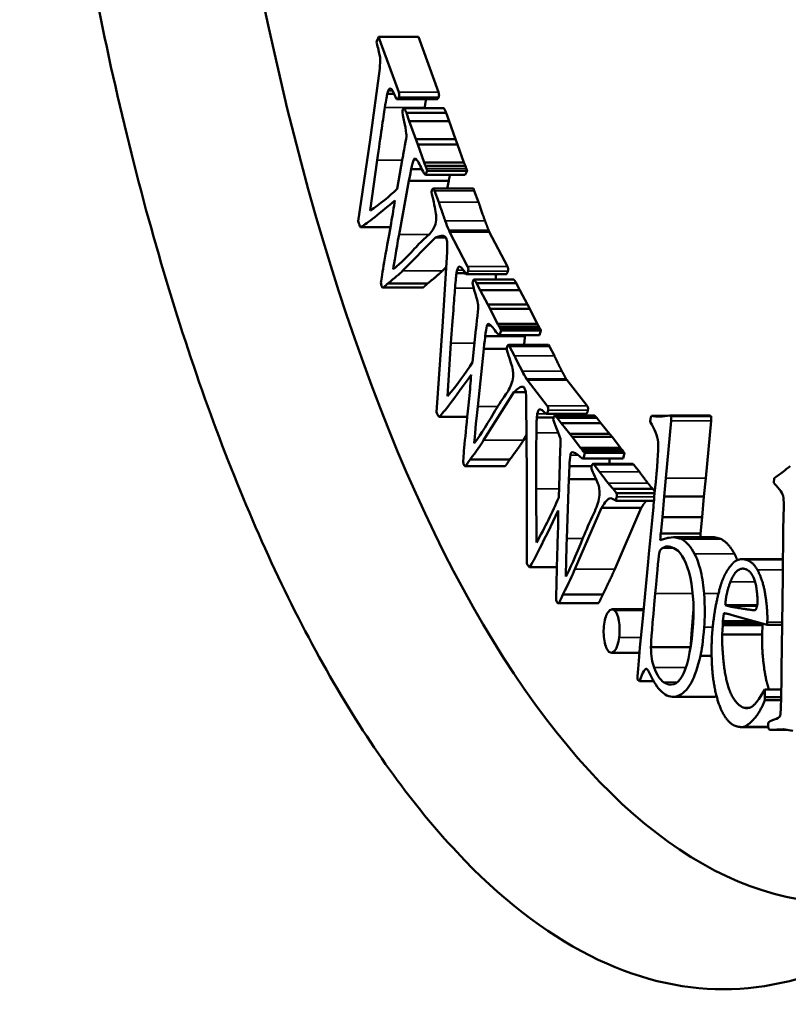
# Model space of a CAD drawing. Header units: millimetres. Extents: x 697 to 7301, y 1765 to 4597.
# Tile 12 of 39: x 3565.59 to 3574.51, y 2038.28 to 2049.71. Entities that reach past the tile are written whole.
import ezdxf

# ---------------------------------------------------------------- set-up
doc = ezdxf.new("R2010")
doc.units = ezdxf.units.MM
doc.layers.add('Visibile (ISO)', color=7, linetype='Continuous', lineweight=50)
doc.layers.add('Visibile sottile (ISO)', color=7, linetype='Continuous', lineweight=35)

msp = doc.modelspace()

# ---------------------------------------------------------------- linework, layer by layer
at = {"layer": 'Visibile (ISO)'}
for p, q in [((3569.991, 2048.867), (3569.758, 2049.51)), ((3569.758, 2049.51), (3570.22, 2049.51)), ((3570.453, 2048.867), (3570.22, 2049.51)), ((3569.77, 2049.142), (3569.658, 2048.317)), ((3569.858, 2048.849), (3569.939, 2048.849)), ((3570.434, 2048.787), (3569.972, 2048.787)), ((3570.038, 2048.665), (3570.034, 2048.652)), ((3570.053, 2048.684), (3570.515, 2048.684)), ((3570.114, 2048.532), (3570.08, 2048.629)), ((3570.08, 2048.629), (3570.542, 2048.629)), ((3570.576, 2048.532), (3570.542, 2048.629)), ((3570.19, 2048.323), (3570.114, 2048.532)), ((3570.114, 2048.532), (3570.576, 2048.532)), ((3570.652, 2048.323), (3570.576, 2048.532)), ((3569.658, 2048.317), (3569.521, 2047.372)), ((3570.213, 2048.262), (3570.19, 2048.323)), ((3570.19, 2048.323), (3570.652, 2048.323)), ((3570.675, 2048.262), (3570.652, 2048.323)), ((3570.287, 2048.052), (3570.213, 2048.262)), ((3570.213, 2048.262), (3570.675, 2048.262)), ((3570.749, 2048.052), (3570.675, 2048.262)), ((3570.036, 2048.101), (3569.972, 2047.747)), ((3569.658, 2047.495), (3569.741, 2048.08)), ((3570.137, 2047.975), (3570.26, 2047.975)), ((3570.287, 2048.052), (3570.749, 2048.052)), ((3570.313, 2047.984), (3570.303, 2048.012)), ((3570.303, 2048.012), (3570.765, 2048.012)), ((3570.775, 2047.984), (3570.765, 2048.012)), ((3570.301, 2047.908), (3570.323, 2047.954)), ((3570.301, 2047.908), (3570.763, 2047.908)), ((3570.323, 2047.954), (3570.785, 2047.954)), ((3570.763, 2047.908), (3570.785, 2047.954)), ((3569.995, 2047.215), (3570.11, 2047.841)), ((3570.11, 2047.841), (3570.572, 2047.841)), ((3570.858, 2047.749), (3570.396, 2047.749)), ((3570.407, 2047.724), (3570.398, 2047.749)), ((3570.398, 2047.749), (3570.86, 2047.749)), ((3570.555, 2047.749), (3570.572, 2047.841)), ((3570.868, 2047.724), (3570.86, 2047.749)), ((3570.457, 2047.591), (3570.407, 2047.724)), ((3570.919, 2047.591), (3570.868, 2047.724)), ((3569.546, 2047.302), (3569.895, 2047.302)), ((3570.036, 2046.795), (3570.42, 2047.18)), ((3570.42, 2047.18), (3570.54, 2047.18)), ((3570.58, 2047.249), (3570.575, 2047.262)), ((3570.575, 2047.262), (3571.037, 2047.262)), ((3570.791, 2046.844), (3570.58, 2047.249)), ((3571.042, 2047.249), (3570.58, 2047.249)), ((3571.042, 2047.249), (3571.037, 2047.262)), ((3571.253, 2046.844), (3571.042, 2047.249)), ((3570.554, 2047.012), (3570.501, 2046.148)), ((3570.498, 2046.795), (3570.544, 2046.841)), ((3570.662, 2046.766), (3570.765, 2046.766)), ((3571.235, 2046.756), (3570.773, 2046.756)), ((3570.269, 2046.6), (3569.807, 2046.6)), ((3569.866, 2046.648), (3570.327, 2046.648)), ((3570.851, 2046.668), (3570.848, 2046.654)), ((3570.864, 2046.694), (3571.326, 2046.694)), ((3570.935, 2046.572), (3570.895, 2046.652)), ((3570.895, 2046.652), (3571.356, 2046.652)), ((3571.397, 2046.572), (3571.356, 2046.652)), ((3571.024, 2046.402), (3570.935, 2046.572)), ((3570.935, 2046.572), (3571.397, 2046.572)), ((3571.486, 2046.402), (3571.397, 2046.572)), ((3571.051, 2046.354), (3571.024, 2046.402)), ((3571.024, 2046.402), (3571.486, 2046.402)), ((3571.513, 2046.354), (3571.486, 2046.402)), ((3571.138, 2046.181), (3571.051, 2046.354)), ((3571.051, 2046.354), (3571.513, 2046.354)), ((3571.6, 2046.181), (3571.513, 2046.354)), ((3570.501, 2046.148), (3570.431, 2045.154)), ((3571.138, 2046.181), (3571.6, 2046.181)), ((3571.169, 2046.127), (3571.157, 2046.15)), ((3571.157, 2046.15), (3571.618, 2046.15)), ((3571.63, 2046.127), (3571.618, 2046.15)), ((3570.888, 2046.112), (3570.848, 2045.734)), ((3570.995, 2046.036), (3571.457, 2046.036)), ((3571.162, 2046.046), (3571.18, 2046.102)), ((3571.162, 2046.046), (3571.624, 2046.046)), ((3571.18, 2046.102), (3571.642, 2046.102)), ((3571.624, 2046.046), (3571.642, 2046.102)), ((3570.558, 2045.34), (3570.598, 2045.953)), ((3571.278, 2045.915), (3571.268, 2045.935)), ((3571.268, 2045.935), (3571.729, 2045.935)), ((3571.336, 2045.807), (3571.278, 2045.915)), ((3571.74, 2045.915), (3571.729, 2045.935)), ((3571.798, 2045.807), (3571.74, 2045.915)), ((3570.908, 2045.221), (3570.978, 2045.891)), ((3570.978, 2045.891), (3571.246, 2045.891)), ((3571.481, 2045.528), (3571.475, 2045.538)), ((3571.475, 2045.538), (3571.937, 2045.538)), ((3571.716, 2045.228), (3571.481, 2045.528)), ((3571.943, 2045.528), (3571.481, 2045.528)), ((3571.943, 2045.528), (3571.937, 2045.538)), ((3572.178, 2045.228), (3571.943, 2045.528)), ((3570.977, 2044.827), (3571.328, 2045.385)), ((3571.328, 2045.385), (3571.465, 2045.385)), ((3571.472, 2045.283), (3571.479, 2044.408)), ((3571.703, 2045.133), (3572.165, 2045.133)), ((3571.799, 2045.115), (3572.261, 2045.115)), ((3572.924, 2045.11), (3573.108, 2045.11)), ((3573.137, 2045.115), (3573.599, 2045.115)), ((3570.46, 2045.098), (3570.787, 2045.098)), ((3571.789, 2045.091), (3571.594, 2045.091)), ((3571.787, 2045.083), (3571.786, 2045.068)), ((3571.877, 2045.028), (3571.831, 2045.088)), ((3571.831, 2045.088), (3572.293, 2045.088)), ((3571.976, 2044.902), (3571.877, 2045.028)), ((3571.877, 2045.028), (3572.339, 2045.028)), ((3572.339, 2045.028), (3572.293, 2045.088)), ((3572.438, 2044.902), (3572.339, 2045.028)), ((3572.911, 2045.051), (3572.91, 2045.041)), ((3573.094, 2044.388), (3573.156, 2045.055)), ((3573.155, 2045.106), (3573.617, 2045.106)), ((3573.556, 2044.388), (3573.618, 2045.055)), ((3571.439, 2044.827), (3571.475, 2044.885)), ((3572.006, 2044.867), (3571.976, 2044.902)), ((3571.976, 2044.902), (3572.438, 2044.902)), ((3572.468, 2044.867), (3572.438, 2044.902)), ((3572.103, 2044.738), (3572.006, 2044.867)), ((3572.006, 2044.867), (3572.468, 2044.867)), ((3572.565, 2044.738), (3572.468, 2044.867)), ((3572.001, 2044.688), (3572.008, 2044.688)), ((3572.103, 2044.738), (3572.565, 2044.738)), ((3572.137, 2044.699), (3572.124, 2044.716)), ((3572.124, 2044.716), (3572.586, 2044.716)), ((3572.136, 2044.616), (3572.15, 2044.68)), ((3572.15, 2044.68), (3572.612, 2044.68)), ((3572.599, 2044.699), (3572.586, 2044.716)), ((3572.598, 2044.616), (3572.612, 2044.68)), ((3570.819, 2044.603), (3571.281, 2044.603)), ((3571.862, 2044.554), (3571.849, 2044.163)), ((3572.594, 2044.616), (3572.132, 2044.616)), ((3572.136, 2044.616), (3572.598, 2044.616)), ((3572.259, 2044.542), (3572.248, 2044.556)), ((3572.248, 2044.556), (3572.709, 2044.556)), ((3572.324, 2044.462), (3572.259, 2044.542)), ((3572.721, 2044.542), (3572.709, 2044.556)), ((3572.786, 2044.462), (3572.721, 2044.542)), ((3571.224, 2044.528), (3570.762, 2044.528)), ((3571.973, 2044.528), (3572.231, 2044.528)), ((3571.479, 2044.408), (3571.478, 2043.397)), ((3571.943, 2043.686), (3571.966, 2044.378)), ((3571.966, 2044.378), (3572.282, 2044.378)), ((3572.975, 2044.346), (3572.962, 2044.212)), ((3573.073, 2044.174), (3573.094, 2044.388)), ((3573.535, 2044.174), (3573.556, 2044.388)), ((3574.349, 2044.386), (3574.348, 2044.334)), ((3571.59, 2043.639), (3571.588, 2044.262)), ((3572.519, 2044.213), (3572.479, 2044.263)), ((3572.479, 2044.263), (3572.941, 2044.263)), ((3572.519, 2044.213), (3572.963, 2044.213)), ((3572.964, 2044.234), (3572.941, 2044.263)), ((3572.51, 2044.124), (3572.955, 2044.124)), ((3573.053, 2043.936), (3573.073, 2044.174)), ((3573.073, 2044.174), (3573.535, 2044.174)), ((3573.514, 2043.936), (3573.535, 2044.174)), ((3572.037, 2043.33), (3572.345, 2044.044)), ((3572.345, 2044.044), (3572.807, 2044.044)), ((3572.499, 2043.33), (3572.807, 2044.044)), ((3572.945, 2044.017), (3572.937, 2043.936)), ((3574.461, 2044.065), (3574.456, 2043.795)), ((3572.937, 2043.936), (3572.919, 2043.74)), ((3573.033, 2043.745), (3573.053, 2043.936)), ((3573.053, 2043.936), (3573.514, 2043.936)), ((3573.495, 2043.745), (3573.514, 2043.936)), ((3572.919, 2043.74), (3572.894, 2043.51)), ((3573.033, 2043.745), (3573.495, 2043.745)), ((3574.456, 2043.795), (3574.451, 2043.245)), ((3573.105, 2043.692), (3573.028, 2043.666)), ((3573.183, 2043.704), (3573.645, 2043.704)), ((3572.894, 2043.51), (3572.887, 2043.415)), ((3573.176, 2043.58), (3573.062, 2043.58)), ((3572.887, 2043.415), (3572.84, 2042.926)), ((3574.438, 2043.447), (3573.976, 2043.447)), ((3571.511, 2043.356), (3571.827, 2043.356)), ((3574.451, 2043.245), (3574.442, 2042.697)), ((3571.898, 2043.036), (3572.36, 2043.036)), ((3572.305, 2042.935), (3571.843, 2042.935)), ((3572.834, 2042.865), (3572.469, 2042.865)), ((3572.84, 2042.926), (3572.825, 2042.757)), ((3574.154, 2042.914), (3573.783, 2042.914)), ((3573.783, 2042.914), (3573.823, 2042.902)), ((3572.825, 2042.757), (3572.792, 2042.422)), ((3573.755, 2042.729), (3573.755, 2042.706)), ((3574.107, 2042.729), (3573.755, 2042.729)), ((3573.916, 2042.782), (3573.85, 2042.802)), ((3574.269, 2042.684), (3573.916, 2042.782)), ((3574.27, 2042.715), (3574.269, 2042.684)), ((3573.754, 2042.682), (3573.748, 2042.572)), ((3573.755, 2042.706), (3573.754, 2042.682)), ((3574.216, 2042.682), (3573.754, 2042.682)), ((3574.191, 2042.706), (3573.755, 2042.706)), ((3574.21, 2042.572), (3574.216, 2042.682)), ((3574.216, 2042.682), (3574.216, 2042.699)), ((3574.441, 2042.684), (3574.269, 2042.684)), ((3574.442, 2042.697), (3574.436, 2042.165)), ((3574.21, 2042.572), (3573.748, 2042.572)), ((3572.92, 2042.424), (3573.379, 2042.424)), ((3572.787, 2042.36), (3572.46, 2042.36)), ((3573.495, 2042.327), (3573.624, 2042.327)), ((3572.762, 2042.051), (3572.787, 2042.032)), ((3572.787, 2042.032), (3572.951, 2042.032)), ((3574.172, 2041.822), (3574.242, 2041.936)), ((3574.242, 2041.936), (3574.243, 2041.845)), ((3574.433, 2041.936), (3574.242, 2041.936)), ((3573.638, 2041.849), (3573.176, 2041.849)), ((3574.431, 2041.809), (3574.24, 2041.809)), ((3574.432, 2041.845), (3574.243, 2041.845)), ((3574.059, 2041.721), (3574.001, 2041.721)), ((3574.28, 2041.498), (3573.974, 2041.498)), ((3574.001, 2041.502), (3574.279, 2041.502)), ((3574.492, 2041.468), (3574.303, 2041.468)), ((3574.305, 2041.468), (3574.453, 2041.475)), ((3574.492, 2041.468), (3574.305, 2041.468)), ((3574.453, 2041.475), (3574.568, 2041.455))]:
    msp.add_line(p, q, dxfattribs=at)
for centre, major_axis, start_param, end_param in [((3575.146, 2059.454), (0, 20), 6.090685, 9.617278), ((3574.145, 2041.874), (0, -0.257), 1.31348, 1.455189)]:
    msp.add_ellipse(centre, major_axis=major_axis, ratio=0.382683, start_param=start_param, end_param=end_param, dxfattribs=at)
for points, degree, knots in [([(3581.715, 2059.454), (3581.715, 2058.133), (3581.668, 2056.767), (3581.468, 2054.051), (3581.316, 2052.7), (3580.914, 2050.111), (3580.663, 2048.87), (3580.083, 2046.575), (3579.754, 2045.522), (3579.051, 2043.66), (3578.653, 2042.786), (3577.786, 2041.248), (3577.316, 2040.582), (3576.334, 2039.514), (3575.821, 2039.11), (3574.787, 2038.58), (3574.266, 2038.454), (3573.256, 2038.454), (3572.732, 2038.58), (3571.687, 2039.11), (3571.166, 2039.514), (3570.163, 2040.582), (3569.681, 2041.248), (3568.788, 2042.786), (3568.376, 2043.66), (3567.646, 2045.522), (3567.303, 2046.575), (3566.696, 2048.87), (3566.433, 2050.111), (3566.011, 2052.7), (3565.851, 2054.051), (3565.641, 2056.767), (3565.591, 2058.133), (3565.591, 2059.454), (3565.591, 2060.776), (3565.641, 2062.143), (3565.851, 2064.862), (3566.011, 2066.214), (3566.435, 2068.805), (3566.698, 2070.047), (3567.306, 2072.342), (3567.65, 2073.395), (3568.38, 2075.257), (3568.791, 2076.129), (3569.684, 2077.665), (3570.166, 2078.33), (3571.168, 2079.397), (3571.688, 2079.8), (3572.733, 2080.329), (3573.256, 2080.454), (3574.265, 2080.454), (3574.786, 2080.329), (3575.82, 2079.8), (3576.332, 2079.397), (3577.314, 2078.33), (3577.783, 2077.665), (3578.65, 2076.129), (3579.047, 2075.257), (3579.751, 2073.395), (3580.081, 2072.342), (3580.662, 2070.047), (3580.913, 2068.805), (3581.316, 2066.214), (3581.468, 2064.862), (3581.668, 2062.143), (3581.715, 2060.776), (3581.715, 2059.454)], 3, [6.338557, 6.338557, 6.338557, 6.338557, 6.734862, 6.734862, 7.131166, 7.131166, 7.527471, 7.527471, 7.923775, 7.923775, 8.31979, 8.31979, 8.715805, 8.715805, 9.11182, 9.11182, 9.507835, 9.507835, 9.90385, 9.90385, 10.299865, 10.299865, 10.69588, 10.69588, 11.091895, 11.091895, 11.4882, 11.4882, 11.884504, 11.884504, 12.280808, 12.280808, 12.677113, 12.677113, 12.677113, 13.07375, 13.07375, 13.470387, 13.470387, 13.867023, 13.867023, 14.26366, 14.26366, 14.659343, 14.659343, 15.055026, 15.055026, 15.450709, 15.450709, 15.846391, 15.846391, 16.242074, 16.242074, 16.637757, 16.637757, 17.03344, 17.03344, 17.429123, 17.429123, 17.82576, 17.82576, 18.222396, 18.222396, 18.619033, 18.619033, 19.01567, 19.01567, 19.01567, 19.01567]), ([(3569.869, 2048.884), (3569.878, 2048.906), (3569.889, 2048.915), (3569.913, 2048.903), (3569.935, 2048.863), (3569.965, 2048.789)], 3, [-0.06735249, -0.06735249, -0.06735249, -0.06735249, -0.03367624, -0.03367624, 0, 0, 0, 0]), ([(3569.992, 2048.809), (3569.996, 2048.818), (3569.997, 2048.826), (3569.997, 2048.843), (3569.995, 2048.854), (3569.991, 2048.867)], 3, [-0.004223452, -0.004223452, -0.004223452, -0.004223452, -0.002111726, -0.002111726, 0, 0, 0, 0]), ([(3570.034, 2048.652), (3570.035, 2048.633), (3570.043, 2048.585), (3570.073, 2048.435), (3570.081, 2048.389), (3570.081, 2048.355), (3570.075, 2048.314), (3570.05, 2048.186), (3570.042, 2048.136), (3570.036, 2048.101)], 3, [-0.1623329, -0.1623329, -0.1623329, -0.1623329, -0.1217497, -0.1217497, -0.0811665, -0.0811665, -0.0405832, -0.0405832, 0, 0, 0, 0]), ([(3570.398, 2047.591), (3570.416, 2047.506), (3570.426, 2047.446), (3570.427, 2047.374), (3570.422, 2047.343), (3570.412, 2047.318)], 3, [-0.0184903, -0.0184903, -0.0184903, -0.0184903, -0.00924515, -0.00924515, 0, 0, 0, 0]), ([(3570.531, 2047.375), (3570.516, 2047.417), (3570.5, 2047.462), (3570.468, 2047.558), (3570.459, 2047.584), (3570.457, 2047.591)], 3, [-0.0257309, -0.0257309, -0.0257309, -0.0257309, -0.01286545, -0.01286545, 0, 0, 0, 0]), ([(3570.42, 2047.18), (3570.47, 2047.203), (3570.505, 2047.209), (3570.529, 2047.191), (3570.534, 2047.186), (3570.54, 2047.18)], 3, [-0.0366355, -0.0366355, -0.0366355, -0.0366355, -0.00805952, -0.00805952, 0, 0, 0, 0]), ([(3570.67, 2046.804), (3570.677, 2046.831), (3570.687, 2046.844), (3570.712, 2046.844), (3570.736, 2046.815), (3570.771, 2046.756)], 3, [-0.06735249, -0.06735249, -0.06735249, -0.06735249, -0.03367624, -0.03367624, 0, 0, 0, 0]), ([(3570.796, 2046.789), (3570.799, 2046.799), (3570.8, 2046.808), (3570.799, 2046.825), (3570.796, 2046.834), (3570.791, 2046.844)], 3, [-0.004223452, -0.004223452, -0.004223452, -0.004223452, -0.002111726, -0.002111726, 0, 0, 0, 0]), ([(3569.793, 2046.618), (3569.796, 2046.608), (3569.801, 2046.602), (3569.81, 2046.599), (3569.817, 2046.603), (3569.837, 2046.623), (3569.849, 2046.634), (3569.866, 2046.648)], 3, [-0.100804, -0.100804, -0.100804, -0.100804, -0.0672027, -0.0672027, -0.0336013, -0.0336013, 0, 0, 0, 0]), ([(3570.269, 2046.6), (3570.276, 2046.6), (3570.303, 2046.627), (3570.327, 2046.648)], 2, [-1.864942, -1.864942, -1.864942, -1, 0, 0, 0]), ([(3570.848, 2046.654), (3570.85, 2046.635), (3570.861, 2046.592), (3570.901, 2046.458), (3570.912, 2046.417), (3570.915, 2046.383), (3570.912, 2046.34), (3570.896, 2046.203), (3570.891, 2046.15), (3570.888, 2046.112)], 3, [-0.1623329, -0.1623329, -0.1623329, -0.1623329, -0.1217497, -0.1217497, -0.0811665, -0.0811665, -0.0405832, -0.0405832, 0, 0, 0, 0]), ([(3571.425, 2045.629), (3571.406, 2045.664), (3571.388, 2045.701), (3571.35, 2045.779), (3571.339, 2045.802), (3571.336, 2045.807)], 3, [-0.0257309, -0.0257309, -0.0257309, -0.0257309, -0.01286545, -0.01286545, 0, 0, 0, 0]), ([(3571.278, 2045.779), (3571.303, 2045.705), (3571.316, 2045.65), (3571.322, 2045.579), (3571.319, 2045.547), (3571.311, 2045.517)], 3, [-0.0184903, -0.0184903, -0.0184903, -0.0184903, -0.00924515, -0.00924515, 0, 0, 0, 0]), ([(3571.328, 2045.385), (3571.377, 2045.432), (3571.41, 2045.453), (3571.435, 2045.448), (3571.441, 2045.445), (3571.447, 2045.441)], 3, [-0.0366355, -0.0366355, -0.0366355, -0.0366355, -0.00805952, -0.00805952, 0, 0, 0, 0]), ([(3571.725, 2045.176), (3571.727, 2045.187), (3571.728, 2045.197), (3571.726, 2045.213), (3571.722, 2045.221), (3571.716, 2045.228)], 3, [-0.004223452, -0.004223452, -0.004223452, -0.004223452, -0.002111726, -0.002111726, 0, 0, 0, 0]), ([(3571.6, 2045.133), (3571.606, 2045.162), (3571.614, 2045.18), (3571.639, 2045.192), (3571.664, 2045.174), (3571.703, 2045.133)], 3, [-0.06735249, -0.06735249, -0.06735249, -0.06735249, -0.03367624, -0.03367624, 0, 0, 0, 0]), ([(3571.786, 2045.068), (3571.789, 2045.05), (3571.803, 2045.013), (3571.851, 2044.9), (3571.865, 2044.864), (3571.87, 2044.832), (3571.87, 2044.789), (3571.864, 2044.646), (3571.862, 2044.592), (3571.862, 2044.554)], 3, [-0.1623329, -0.1623329, -0.1623329, -0.1623329, -0.1217497, -0.1217497, -0.0811665, -0.0811665, -0.0405832, -0.0405832, 0, 0, 0, 0]), ([(3570.75, 2044.539), (3570.754, 2044.531), (3570.759, 2044.527), (3570.768, 2044.529), (3570.775, 2044.536), (3570.793, 2044.564), (3570.804, 2044.582), (3570.819, 2044.603)], 3, [-0.100804, -0.100804, -0.100804, -0.100804, -0.0672027, -0.0672027, -0.0336013, -0.0336013, 0, 0, 0, 0]), ([(3571.224, 2044.528), (3571.225, 2044.528), (3571.232, 2044.529), (3571.259, 2044.572), (3571.281, 2044.603)], 2, [-2.076873, -2.076873, -2.076873, -2, -1, 0, 0, 0]), ([(3572.423, 2044.329), (3572.403, 2044.354), (3572.382, 2044.382), (3572.339, 2044.442), (3572.327, 2044.459), (3572.324, 2044.462)], 3, [-0.0257309, -0.0257309, -0.0257309, -0.0257309, -0.01286545, -0.01286545, 0, 0, 0, 0]), ([(3572.269, 2044.408), (3572.298, 2044.346), (3572.315, 2044.299), (3572.325, 2044.232), (3572.325, 2044.199), (3572.319, 2044.166)], 3, [-0.0184903, -0.0184903, -0.0184903, -0.0184903, -0.00924515, -0.00924515, 0, 0, 0, 0]), ([(3572.522, 2044.172), (3572.524, 2044.181), (3572.524, 2044.188), (3572.523, 2044.199), (3572.522, 2044.206), (3572.519, 2044.213)], 3, [-0.008981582, -0.008981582, -0.008981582, -0.008981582, -0.004490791, -0.004490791, 0, 0, 0, 0]), ([(3574.413, 2044.256), (3574.434, 2044.23), (3574.447, 2044.205), (3574.459, 2044.157), (3574.462, 2044.119), (3574.461, 2044.065)], 3, [-0.04895049, -0.04895049, -0.04895049, -0.04895049, -0.02447524, -0.02447524, 0, 0, 0, 0]), ([(3572.345, 2044.044), (3572.389, 2044.113), (3572.421, 2044.149), (3572.459, 2044.158), (3572.483, 2044.148), (3572.51, 2044.124)], 3, [-0.03009164, -0.03009164, -0.03009164, -0.03009164, -0.01504582, -0.01504582, 0, 0, 0, 0]), ([(3572.969, 2043.048), (3572.996, 2043.345), (3573.012, 2043.504), (3573.022, 2043.55), (3573.037, 2043.567), (3573.062, 2043.58)], 3, [-0.08958665, -0.08958665, -0.08958665, -0.08958665, -0.04479332, -0.04479332, 0, 0, 0, 0]), ([(3573.206, 2043.564), (3573.282, 2043.516), (3573.339, 2043.404), (3573.415, 2043.052), (3573.423, 2042.847), (3573.402, 2042.615)], 3, [-0.1512564, -0.1512564, -0.1512564, -0.1512564, -0.0756282, -0.0756282, 0, 0, 0, 0]), ([(3573.537, 2043.048), (3573.531, 2043.134), (3573.518, 2043.22), (3573.476, 2043.394), (3573.453, 2043.462), (3573.427, 2043.51)], 3, [-0.04424068, -0.04424068, -0.04424068, -0.04424068, -0.02212034, -0.02212034, 0, 0, 0, 0]), ([(3571.834, 2042.941), (3571.838, 2042.935), (3571.843, 2042.934), (3571.852, 2042.94), (3571.858, 2042.95), (3571.874, 2042.986), (3571.884, 2043.009), (3571.898, 2043.036)], 3, [-0.100804, -0.100804, -0.100804, -0.100804, -0.0672027, -0.0672027, -0.0336013, -0.0336013, 0, 0, 0, 0]), ([(3572.305, 2042.935), (3572.307, 2042.935), (3572.316, 2042.941), (3572.34, 2042.995), (3572.36, 2043.036)], 2, [-2.321992, -2.321992, -2.321992, -2, -1, 0, 0, 0]), ([(3572.498, 2042.852), (3572.474, 2042.873), (3572.45, 2042.868), (3572.4, 2042.804), (3572.384, 2042.756), (3572.376, 2042.693)], 3, [-0.03189277, -0.03189277, -0.03189277, -0.03189277, -0.01594639, -0.01594639, 0, 0, 0, 0]), ([(3572.55, 2042.538), (3572.559, 2042.607), (3572.558, 2042.671), (3572.537, 2042.791), (3572.521, 2042.831), (3572.498, 2042.852)], 3, [-0.03442461, -0.03442461, -0.03442461, -0.03442461, -0.0172123, -0.0172123, 0, 0, 0, 0]), ([(3572.376, 2042.693), (3572.367, 2042.627), (3572.368, 2042.563), (3572.39, 2042.437), (3572.407, 2042.395), (3572.431, 2042.373)], 3, [-0.03255729, -0.03255729, -0.03255729, -0.03255729, -0.01627864, -0.01627864, 0, 0, 0, 0]), ([(3573.402, 2042.615), (3573.379, 2042.362), (3573.338, 2042.187), (3573.224, 2041.988), (3573.152, 2041.966), (3573.065, 2042.02)], 3, [-0.1218962, -0.1218962, -0.1218962, -0.1218962, -0.0609481, -0.0609481, 0, 0, 0, 0]), ([(3572.431, 2042.373), (3572.455, 2042.352), (3572.478, 2042.357), (3572.525, 2042.42), (3572.541, 2042.47), (3572.55, 2042.538)], 3, [-0.03934134, -0.03934134, -0.03934134, -0.03934134, -0.01967067, -0.01967067, 0, 0, 0, 0]), ([(3574.29, 2041.936), (3574.249, 2042.05), (3574.204, 2042.432), (3574.21, 2042.572)], 2, [-1.796874, -1.796874, -1.796874, -1, 0, 0, 0]), ([(3573.084, 2041.878), (3573.14, 2041.842), (3573.197, 2041.839), (3573.308, 2041.899), (3573.354, 2041.948), (3573.426, 2042.086), (3573.461, 2042.189), (3573.495, 2042.327)], 3, [-0.08048871, -0.08048871, -0.08048871, -0.08048871, -0.05365914, -0.05365914, -0.02682957, -0.02682957, 0, 0, 0, 0]), ([(3572.872, 2042.174), (3572.877, 2042.171), (3572.901, 2042.128), (3572.984, 2041.967), (3573.031, 2041.911), (3573.084, 2041.878)], 3, [-0.05073493, -0.05073493, -0.05073493, -0.05073493, -0.02536747, -0.02536747, 0, 0, 0, 0]), ([(3574.24, 2041.809), (3574.195, 2041.689), (3574.065, 2041.53), (3574.001, 2041.502)], 2, [0.000003, 0.000003, 0.000003, 1, 2, 2, 2]), ([(3574.427, 2041.698), (3574.425, 2041.658), (3574.421, 2041.633), (3574.41, 2041.611), (3574.388, 2041.599), (3574.311, 2041.57), (3574.289, 2041.56), (3574.281, 2041.546), (3574.279, 2041.534), (3574.279, 2041.517)], 3, [-0.3597269, -0.3597269, -0.3597269, -0.3597269, -0.2697952, -0.2697952, -0.1798634, -0.1798634, -0.0899317, -0.0899317, 0, 0, 0, 0])]:
    msp.add_open_spline(points, degree=degree, knots=knots, dxfattribs=at)
for points, degree in [([(3569.748, 2049.489), (3569.744, 2049.479), (3569.739, 2049.466), (3569.733, 2049.449)], 3), ([(3569.758, 2049.51), (3569.753, 2049.5), (3569.75, 2049.493), (3569.748, 2049.489)], 3), ([(3569.733, 2049.449), (3569.737, 2049.433), (3569.744, 2049.409), (3569.752, 2049.378)], 3), ([(3569.752, 2049.378), (3569.766, 2049.322), (3569.774, 2049.279), (3569.777, 2049.25)], 3), ([(3569.777, 2049.25), (3569.778, 2049.23), (3569.775, 2049.194), (3569.77, 2049.142)], 3), ([(3569.858, 2048.849), (3569.861, 2048.861), (3569.865, 2048.873), (3569.869, 2048.884)], 3), ([(3569.83, 2048.69), (3569.845, 2048.782), (3569.854, 2048.835), (3569.858, 2048.849)], 3), ([(3569.965, 2048.789), (3569.975, 2048.782), (3569.984, 2048.789), (3569.992, 2048.809)], 3), ([(3570.292, 2048.69), (3570.302, 2048.749), (3570.308, 2048.787)], 2), ([(3570.434, 2048.787), (3570.445, 2048.787), (3570.454, 2048.809)], 2), ([(3570.454, 2048.809), (3570.459, 2048.822), (3570.459, 2048.848), (3570.453, 2048.867)], 2), ([(3569.741, 2048.08), (3569.781, 2048.364), (3569.811, 2048.567), (3569.83, 2048.69)], 3), ([(3570.053, 2048.684), (3570.046, 2048.679), (3570.041, 2048.672), (3570.038, 2048.665)], 3), ([(3570.08, 2048.629), (3570.074, 2048.644), (3570.065, 2048.663), (3570.053, 2048.684)], 3), ([(3570.291, 2048.684), (3570.292, 2048.687), (3570.292, 2048.69)], 2), ([(3570.542, 2048.629), (3570.533, 2048.652), (3570.515, 2048.684)], 2), ([(3570.137, 2047.975), (3570.146, 2048.024), (3570.155, 2048.06), (3570.165, 2048.084)], 3), ([(3570.165, 2048.084), (3570.168, 2048.093), (3570.175, 2048.098), (3570.185, 2048.099)], 3), ([(3570.185, 2048.099), (3570.207, 2048.079), (3570.233, 2048.036), (3570.263, 2047.969)], 3), ([(3570.11, 2047.841), (3570.125, 2047.915), (3570.134, 2047.959), (3570.137, 2047.975)], 3), ([(3570.263, 2047.969), (3570.279, 2047.935), (3570.292, 2047.914), (3570.301, 2047.908)], 3), ([(3570.303, 2048.012), (3570.299, 2048.022), (3570.293, 2048.036), (3570.287, 2048.052)], 3), ([(3570.323, 2047.954), (3570.319, 2047.968), (3570.316, 2047.978), (3570.313, 2047.984)], 3), ([(3570.765, 2048.012), (3570.758, 2048.027), (3570.749, 2048.052)], 2), ([(3570.785, 2047.954), (3570.779, 2047.975), (3570.775, 2047.984)], 2), ([(3570.572, 2047.841), (3570.58, 2047.88), (3570.586, 2047.908)], 2), ([(3569.972, 2047.747), (3569.881, 2047.655), (3569.776, 2047.571), (3569.658, 2047.495)], 3), ([(3570.398, 2047.749), (3570.388, 2047.749), (3570.382, 2047.746), (3570.379, 2047.737)], 3), ([(3570.86, 2047.749), (3570.859, 2047.749), (3570.858, 2047.749)], 2), ([(3570.379, 2047.737), (3570.376, 2047.731), (3570.374, 2047.722), (3570.373, 2047.708)], 3), ([(3570.373, 2047.708), (3570.378, 2047.68), (3570.386, 2047.641), (3570.398, 2047.591)], 3), ([(3569.546, 2047.302), (3569.6, 2047.327), (3569.733, 2047.43), (3569.946, 2047.611)], 3), ([(3569.946, 2047.611), (3569.935, 2047.534), (3569.921, 2047.446), (3569.902, 2047.346)], 3), ([(3570.993, 2047.375), (3570.97, 2047.439), (3570.922, 2047.581), (3570.919, 2047.591)], 2), ([(3569.521, 2047.372), (3569.525, 2047.355), (3569.529, 2047.342), (3569.532, 2047.335)], 3), ([(3569.532, 2047.335), (3569.534, 2047.327), (3569.539, 2047.316), (3569.546, 2047.302)], 3), ([(3569.902, 2047.346), (3569.836, 2046.976), (3569.796, 2046.747), (3569.784, 2046.657)], 3), ([(3570.412, 2047.318), (3570.393, 2047.272), (3570.365, 2047.232), (3570.327, 2047.2)], 3), ([(3570.575, 2047.262), (3570.558, 2047.303), (3570.544, 2047.341), (3570.531, 2047.375)], 3), ([(3571.037, 2047.262), (3571.012, 2047.324), (3570.993, 2047.375)], 2), ([(3569.928, 2046.813), (3569.938, 2046.894), (3569.961, 2047.028), (3569.995, 2047.215)], 3), ([(3570.327, 2047.2), (3570.267, 2047.148), (3570.217, 2047.099), (3570.176, 2047.054)], 3), ([(3570.54, 2047.18), (3570.547, 2047.157), (3570.552, 2047.137), (3570.554, 2047.121)], 3), ([(3570.176, 2047.054), (3570.06, 2046.928), (3569.977, 2046.848), (3569.928, 2046.813)], 3), ([(3570.554, 2047.121), (3570.556, 2047.102), (3570.556, 2047.066), (3570.554, 2047.012)], 3), ([(3571.258, 2046.789), (3571.262, 2046.804), (3571.261, 2046.829), (3571.253, 2046.844)], 2), ([(3569.866, 2046.648), (3569.943, 2046.71), (3570, 2046.759), (3570.036, 2046.795)], 3), ([(3570.327, 2046.648), (3570.444, 2046.741), (3570.498, 2046.795)], 2), ([(3570.645, 2046.595), (3570.653, 2046.693), (3570.659, 2046.75), (3570.662, 2046.766)], 3), ([(3570.662, 2046.766), (3570.664, 2046.779), (3570.666, 2046.792), (3570.67, 2046.804)], 3), ([(3570.771, 2046.756), (3570.781, 2046.754), (3570.789, 2046.765), (3570.796, 2046.789)], 3), ([(3571.116, 2046.694), (3571.12, 2046.737), (3571.122, 2046.756)], 2), ([(3571.235, 2046.756), (3571.249, 2046.756), (3571.258, 2046.789)], 2), ([(3569.784, 2046.657), (3569.787, 2046.64), (3569.79, 2046.627), (3569.793, 2046.618)], 3), ([(3570.864, 2046.694), (3570.858, 2046.685), (3570.853, 2046.677), (3570.851, 2046.668)], 3), ([(3570.895, 2046.652), (3570.888, 2046.665), (3570.878, 2046.679), (3570.864, 2046.694)], 3), ([(3571.356, 2046.652), (3571.347, 2046.671), (3571.326, 2046.694)], 2), ([(3570.598, 2045.953), (3570.619, 2046.252), (3570.634, 2046.466), (3570.645, 2046.595)], 3), ([(3570.995, 2046.036), (3571.001, 2046.087), (3571.008, 2046.127), (3571.015, 2046.155)], 3), ([(3571.015, 2046.155), (3571.018, 2046.166), (3571.025, 2046.175), (3571.034, 2046.18)], 3), ([(3571.034, 2046.18), (3571.057, 2046.171), (3571.086, 2046.14), (3571.12, 2046.088)], 3), ([(3571.157, 2046.15), (3571.151, 2046.157), (3571.145, 2046.168), (3571.138, 2046.181)], 3), ([(3571.618, 2046.15), (3571.611, 2046.161), (3571.6, 2046.181)], 2), ([(3570.978, 2045.891), (3570.988, 2045.971), (3570.994, 2046.019), (3570.995, 2046.036)], 3), ([(3571.12, 2046.088), (3571.138, 2046.062), (3571.152, 2046.048), (3571.162, 2046.046)], 3), ([(3571.18, 2046.102), (3571.175, 2046.113), (3571.171, 2046.122), (3571.169, 2046.127)], 3), ([(3571.446, 2045.935), (3571.456, 2046.016), (3571.457, 2046.036)], 2), ([(3571.457, 2046.036), (3571.458, 2046.041), (3571.459, 2046.046)], 2), ([(3571.642, 2046.102), (3571.635, 2046.119), (3571.63, 2046.127)], 2), ([(3571.25, 2045.914), (3571.248, 2045.907), (3571.246, 2045.897), (3571.246, 2045.883)], 3), ([(3571.268, 2045.935), (3571.258, 2045.931), (3571.252, 2045.924), (3571.25, 2045.914)], 3), ([(3571.246, 2045.883), (3571.252, 2045.857), (3571.263, 2045.823), (3571.278, 2045.779)], 3), ([(3571.886, 2045.629), (3571.859, 2045.681), (3571.802, 2045.799), (3571.798, 2045.807)], 2), ([(3570.848, 2045.734), (3570.765, 2045.601), (3570.668, 2045.47), (3570.558, 2045.34)], 3), ([(3570.46, 2045.098), (3570.512, 2045.147), (3570.636, 2045.311), (3570.832, 2045.588)], 3), ([(3570.832, 2045.588), (3570.827, 2045.508), (3570.819, 2045.414), (3570.808, 2045.307)], 3), ([(3571.475, 2045.538), (3571.456, 2045.571), (3571.439, 2045.601), (3571.425, 2045.629)], 3), ([(3571.937, 2045.538), (3571.908, 2045.588), (3571.886, 2045.629)], 2), ([(3571.311, 2045.517), (3571.296, 2045.463), (3571.271, 2045.411), (3571.236, 2045.362)], 3), ([(3571.236, 2045.362), (3571.181, 2045.283), (3571.134, 2045.211), (3571.097, 2045.148)], 3), ([(3571.447, 2045.441), (3571.455, 2045.422), (3571.461, 2045.405), (3571.465, 2045.391)], 3), ([(3571.465, 2045.391), (3571.468, 2045.373), (3571.47, 2045.337), (3571.472, 2045.283)], 3), ([(3570.808, 2045.307), (3570.767, 2044.912), (3570.744, 2044.668), (3570.739, 2044.574)], 3), ([(3572.187, 2045.176), (3572.19, 2045.193), (3572.187, 2045.217), (3572.178, 2045.228)], 2), ([(3570.431, 2045.154), (3570.436, 2045.139), (3570.441, 2045.129), (3570.444, 2045.123)], 3), ([(3570.444, 2045.123), (3570.447, 2045.117), (3570.453, 2045.108), (3570.46, 2045.098)], 3), ([(3570.869, 2044.794), (3570.874, 2044.879), (3570.887, 2045.022), (3570.908, 2045.221)], 3), ([(3571.097, 2045.148), (3570.991, 2044.969), (3570.915, 2044.852), (3570.869, 2044.794)], 3), ([(3571.594, 2045.091), (3571.596, 2045.105), (3571.597, 2045.119), (3571.6, 2045.133)], 3), ([(3571.703, 2045.133), (3571.713, 2045.135), (3571.72, 2045.15), (3571.725, 2045.176)], 3), ([(3571.799, 2045.115), (3571.793, 2045.103), (3571.789, 2045.092), (3571.787, 2045.083)], 3), ([(3571.831, 2045.088), (3571.824, 2045.097), (3571.813, 2045.106), (3571.799, 2045.115)], 3), ([(3572.059, 2045.115), (3572.06, 2045.124), (3572.062, 2045.133)], 2), ([(3572.165, 2045.133), (3572.18, 2045.137), (3572.187, 2045.176)], 2), ([(3572.293, 2045.088), (3572.283, 2045.102), (3572.261, 2045.115)], 2), ([(3572.924, 2045.11), (3572.917, 2045.086), (3572.912, 2045.066), (3572.911, 2045.051)], 3), ([(3573.137, 2045.115), (3573.06, 2045.1), (3572.989, 2045.099), (3572.924, 2045.11)], 3), ([(3573.155, 2045.106), (3573.147, 2045.111), (3573.141, 2045.114), (3573.137, 2045.115)], 3), ([(3573.617, 2045.106), (3573.605, 2045.113), (3573.599, 2045.115)], 2), ([(3571.59, 2044.915), (3571.591, 2045.015), (3571.593, 2045.073), (3571.594, 2045.091)], 3), ([(3572.91, 2045.041), (3572.961, 2044.959), (3572.992, 2044.881), (3573.003, 2044.806)], 3), ([(3573.156, 2045.055), (3573.156, 2045.063), (3573.156, 2045.08), (3573.155, 2045.106)], 3), ([(3573.618, 2045.055), (3573.619, 2045.067), (3573.617, 2045.106)], 2), ([(3571.588, 2044.262), (3571.587, 2044.565), (3571.588, 2044.782), (3571.59, 2044.915)], 3), ([(3570.819, 2044.603), (3570.892, 2044.701), (3570.944, 2044.775), (3570.977, 2044.827)], 3), ([(3571.281, 2044.603), (3571.39, 2044.75), (3571.439, 2044.827)], 2), ([(3573.003, 2044.806), (3573.009, 2044.759), (3573, 2044.606), (3572.975, 2044.346)], 3), ([(3571.973, 2044.528), (3571.975, 2044.582), (3571.979, 2044.624), (3571.984, 2044.655)], 3), ([(3571.984, 2044.655), (3571.987, 2044.668), (3571.992, 2044.679), (3572.001, 2044.688)], 3), ([(3572.001, 2044.688), (3572.025, 2044.69), (3572.055, 2044.673), (3572.092, 2044.638)], 3), ([(3572.124, 2044.716), (3572.118, 2044.721), (3572.111, 2044.729), (3572.103, 2044.738)], 3), ([(3572.15, 2044.68), (3572.144, 2044.689), (3572.14, 2044.695), (3572.137, 2044.699)], 3), ([(3572.586, 2044.716), (3572.577, 2044.724), (3572.565, 2044.738)], 2), ([(3572.612, 2044.68), (3572.603, 2044.693), (3572.599, 2044.699)], 2), ([(3570.739, 2044.574), (3570.742, 2044.558), (3570.746, 2044.546), (3570.75, 2044.539)], 3), ([(3572.092, 2044.638), (3572.111, 2044.621), (3572.126, 2044.614), (3572.136, 2044.616)], 3), ([(3572.248, 2044.556), (3572.239, 2044.548), (3572.233, 2044.539), (3572.231, 2044.528)], 3), ([(3572.436, 2044.556), (3572.438, 2044.589), (3572.441, 2044.616)], 2), ([(3572.594, 2044.616), (3572.596, 2044.616), (3572.598, 2044.616)], 2), ([(3571.966, 2044.378), (3571.97, 2044.461), (3571.973, 2044.511), (3571.973, 2044.528)], 3), ([(3572.231, 2044.528), (3572.23, 2044.52), (3572.229, 2044.509), (3572.23, 2044.495)], 3), ([(3572.23, 2044.495), (3572.238, 2044.473), (3572.251, 2044.444), (3572.269, 2044.408)], 3), ([(3572.885, 2044.329), (3572.854, 2044.367), (3572.79, 2044.457), (3572.786, 2044.462)], 2), ([(3574.404, 2044.425), (3574.384, 2044.411), (3574.365, 2044.398), (3574.349, 2044.386)], 3), ([(3574.536, 2044.527), (3574.478, 2044.481), (3574.434, 2044.447), (3574.404, 2044.425)], 3), ([(3572.479, 2044.263), (3572.458, 2044.286), (3572.439, 2044.308), (3572.423, 2044.329)], 3), ([(3572.941, 2044.263), (3572.909, 2044.298), (3572.885, 2044.329)], 2), ([(3574.348, 2044.334), (3574.36, 2044.317), (3574.381, 2044.291), (3574.413, 2044.256)], 3), ([(3572.962, 2044.212), (3572.953, 2044.099), (3572.947, 2044.033), (3572.945, 2044.017)], 3), ([(3571.849, 2044.163), (3571.776, 2043.993), (3571.69, 2043.819), (3571.59, 2043.639)], 3), ([(3572.319, 2044.166), (3572.308, 2044.105), (3572.286, 2044.043), (3572.255, 2043.978)], 3), ([(3572.51, 2044.124), (3572.515, 2044.14), (3572.519, 2044.156), (3572.522, 2044.172)], 3), ([(3572.807, 2044.044), (3572.84, 2044.096), (3572.865, 2044.124)], 2), ([(3571.511, 2043.356), (3571.558, 2043.428), (3571.669, 2043.647), (3571.843, 2044.012)], 3), ([(3571.843, 2044.012), (3571.843, 2043.93), (3571.842, 2043.834), (3571.838, 2043.723)], 3), ([(3572.255, 2043.978), (3572.207, 2043.874), (3572.166, 2043.782), (3572.134, 2043.702)], 3), ([(3573.028, 2043.666), (3573.03, 2043.71), (3573.032, 2043.737), (3573.033, 2043.745)], 3), ([(3573.492, 2043.704), (3573.494, 2043.737), (3573.495, 2043.745)], 2), ([(3571.838, 2043.723), (3571.825, 2043.316), (3571.819, 2043.065), (3571.82, 2042.97)], 3), ([(3571.933, 2043.248), (3571.932, 2043.334), (3571.936, 2043.48), (3571.943, 2043.686)], 3), ([(3572.134, 2043.702), (3572.042, 2043.477), (3571.975, 2043.326), (3571.933, 2043.248)], 3), ([(3573.183, 2043.704), (3573.138, 2043.697), (3573.112, 2043.693), (3573.105, 2043.692)], 3), ([(3573.279, 2043.678), (3573.271, 2043.683), (3573.239, 2043.692), (3573.183, 2043.704)], 3), ([(3573.427, 2043.51), (3573.386, 2043.586), (3573.337, 2043.642), (3573.279, 2043.678)], 3), ([(3573.741, 2043.678), (3573.729, 2043.686), (3573.645, 2043.704)], 2), ([(3573.889, 2043.51), (3573.827, 2043.624), (3573.741, 2043.678)], 2), ([(3573.062, 2043.58), (3573.103, 2043.604), (3573.151, 2043.599), (3573.206, 2043.564)], 3), ([(3573.921, 2043.436), (3573.906, 2043.479), (3573.889, 2043.51)], 2), ([(3571.478, 2043.397), (3571.484, 2043.385), (3571.489, 2043.377), (3571.493, 2043.372)], 3), ([(3573.792, 2043.293), (3573.849, 2043.386), (3573.89, 2043.418)], 2), ([(3573.89, 2043.418), (3573.95, 2043.462), (3574.025, 2043.44)], 2), ([(3574.025, 2043.44), (3574.107, 2043.415), (3574.156, 2043.322)], 2), ([(3574.453, 2043.447), (3574.446, 2043.447), (3574.438, 2043.447)], 2), ([(3571.493, 2043.372), (3571.496, 2043.368), (3571.502, 2043.362), (3571.511, 2043.356)], 3), ([(3571.898, 2043.036), (3571.962, 2043.166), (3572.009, 2043.264), (3572.037, 2043.33)], 3), ([(3572.36, 2043.036), (3572.456, 2043.231), (3572.499, 2043.33)], 2), ([(3573.72, 2043.111), (3573.751, 2043.225), (3573.792, 2043.293)], 2), ([(3574.014, 2043.333), (3573.913, 2043.364), (3573.843, 2043.184)], 2), ([(3574.156, 2042.935), (3574.159, 2043.007), (3574.132, 2043.199), (3574.063, 2043.319), (3574.014, 2043.333)], 2), ([(3574.156, 2043.322), (3574.222, 2043.198), (3574.276, 2042.852), (3574.27, 2042.715)], 2), ([(3573.843, 2043.184), (3573.789, 2043.046), (3573.783, 2042.914)], 2), ([(3573.627, 2042.538), (3573.632, 2042.638), (3573.674, 2042.944), (3573.72, 2043.111)], 2), ([(3571.82, 2042.97), (3571.825, 2042.956), (3571.829, 2042.947), (3571.834, 2042.941)], 3), ([(3572.92, 2042.424), (3572.92, 2042.488), (3572.936, 2042.696), (3572.969, 2043.048)], 3), ([(3573.538, 2042.658), (3573.547, 2042.76), (3573.547, 2042.891), (3573.537, 2043.048)], 3), ([(3573.383, 2042.449), (3573.386, 2042.548), (3573.414, 2042.86)], 2), ([(3573.823, 2042.902), (3573.869, 2042.888), (3574.093, 2042.857)], 2), ([(3574.093, 2042.857), (3574.128, 2042.852), (3574.137, 2042.862)], 2), ([(3574.137, 2042.862), (3574.155, 2042.901), (3574.156, 2042.935)], 2), ([(3573.767, 2042.82), (3573.756, 2042.752), (3573.755, 2042.729)], 2), ([(3573.85, 2042.802), (3573.809, 2042.815), (3573.767, 2042.82)], 2), ([(3573.495, 2042.327), (3573.509, 2042.384), (3573.523, 2042.494), (3573.538, 2042.658)], 3), ([(3573.782, 2041.615), (3573.696, 2041.743), (3573.613, 2042.22), (3573.627, 2042.538)], 2), ([(3573.748, 2042.572), (3573.742, 2042.432), (3573.792, 2042.007), (3573.908, 2041.757), (3574.001, 2041.721)], 2), ([(3572.792, 2042.422), (3572.779, 2042.275), (3572.769, 2042.152), (3572.762, 2042.051)], 3), ([(3572.955, 2042.191), (3572.933, 2042.248), (3572.921, 2042.325), (3572.92, 2042.424)], 3), ([(3572.787, 2042.032), (3572.826, 2042.138), (3572.854, 2042.185), (3572.872, 2042.174)], 3), ([(3573.065, 2042.02), (3573.026, 2042.045), (3572.99, 2042.102), (3572.955, 2042.191)], 3), ([(3574.436, 2042.165), (3574.433, 2041.909), (3574.43, 2041.753), (3574.427, 2041.698)], 3), ([(3573.638, 2041.849), (3573.66, 2041.849), (3573.682, 2041.855)], 2), ([(3574.001, 2041.721), (3574.052, 2041.714), (3574.113, 2041.745), (3574.172, 2041.822)], 2), ([(3573.901, 2041.511), (3573.839, 2041.53), (3573.782, 2041.615)], 2), ([(3574.001, 2041.502), (3573.97, 2041.49), (3573.901, 2041.511)], 2), ([(3574.279, 2041.517), (3574.279, 2041.503), (3574.28, 2041.493), (3574.283, 2041.486)], 3), ([(3574.283, 2041.486), (3574.288, 2041.473), (3574.295, 2041.467), (3574.305, 2041.468)], 3)]:
    msp.add_open_spline(points, degree=degree, dxfattribs=at)
at = {"layer": 'Visibile sottile (ISO)'}
for p, q in [((3569.869, 2048.884), (3569.921, 2048.884)), ((3569.991, 2048.867), (3570.453, 2048.867)), ((3569.992, 2048.809), (3570.454, 2048.809)), ((3569.83, 2048.69), (3570.292, 2048.69)), ((3570.165, 2048.084), (3570.199, 2048.084)), ((3569.741, 2048.08), (3570.032, 2048.08)), ((3570.313, 2047.984), (3570.775, 2047.984)), ((3570.407, 2047.724), (3570.868, 2047.724)), ((3570.457, 2047.591), (3570.919, 2047.591)), ((3570.531, 2047.375), (3570.993, 2047.375)), ((3569.995, 2047.215), (3570.343, 2047.215)), ((3570.791, 2046.844), (3571.253, 2046.844)), ((3570.036, 2046.795), (3570.498, 2046.795)), ((3570.67, 2046.804), (3570.74, 2046.804)), ((3570.796, 2046.789), (3571.258, 2046.789)), ((3570.645, 2046.595), (3570.861, 2046.595)), ((3571.015, 2046.155), (3571.068, 2046.155)), ((3571.169, 2046.127), (3571.63, 2046.127)), ((3570.598, 2045.953), (3570.871, 2045.953)), ((3571.278, 2045.915), (3571.74, 2045.915)), ((3571.336, 2045.807), (3571.798, 2045.807)), ((3571.425, 2045.629), (3571.886, 2045.629)), ((3571.716, 2045.228), (3572.178, 2045.228)), ((3570.908, 2045.221), (3571.142, 2045.221)), ((3571.6, 2045.133), (3571.703, 2045.133)), ((3571.725, 2045.176), (3572.187, 2045.176)), ((3573.156, 2045.055), (3573.618, 2045.055)), ((3571.59, 2044.915), (3571.844, 2044.915)), ((3570.977, 2044.827), (3571.439, 2044.827)), ((3571.984, 2044.655), (3572.072, 2044.655)), ((3572.137, 2044.699), (3572.599, 2044.699)), ((3572.259, 2044.542), (3572.721, 2044.542)), ((3572.324, 2044.462), (3572.786, 2044.462)), ((3572.423, 2044.329), (3572.885, 2044.329)), ((3573.094, 2044.388), (3573.556, 2044.388)), ((3571.588, 2044.262), (3571.852, 2044.262)), ((3572.522, 2044.172), (3572.959, 2044.172)), ((3571.943, 2043.686), (3572.127, 2043.686)), ((3573.279, 2043.678), (3573.741, 2043.678)), ((3573.427, 2043.51), (3573.889, 2043.51)), ((3574.453, 2043.44), (3574.025, 2043.44)), ((3572.037, 2043.33), (3572.499, 2043.33)), ((3574.452, 2043.322), (3574.156, 2043.322)), ((3574.128, 2043.184), (3573.843, 2043.184)), ((3572.969, 2043.048), (3573.405, 2043.048)), ((3573.537, 2043.048), (3573.704, 2043.048)), ((3572.498, 2042.852), (3572.833, 2042.852)), ((3573.823, 2042.902), (3574.151, 2042.902)), ((3574.093, 2042.857), (3574.129, 2042.857)), ((3574.442, 2042.715), (3574.27, 2042.715)), ((3573.538, 2042.658), (3573.636, 2042.658)), ((3572.55, 2042.538), (3572.804, 2042.538)), ((3572.955, 2042.191), (3573.326, 2042.191)), ((3573.065, 2042.02), (3573.228, 2042.02))]:
    msp.add_line(p, q, dxfattribs=at)

doc.saveas('drawing.dxf')
